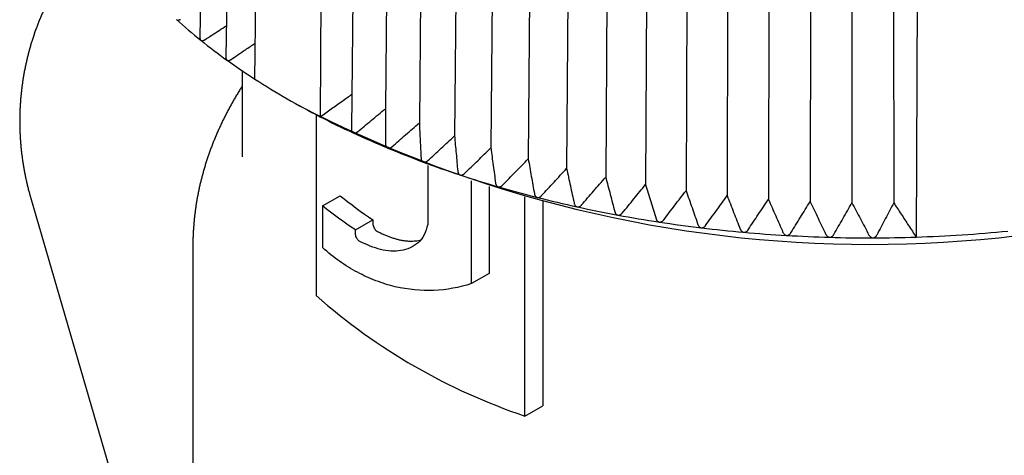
# Model space of a CAD drawing. Header units: millimetres. Extents: x 8 to 305, y 12 to 241.
# Tile 10 of 24: x 261 to 281, y 76 to 85. Entities that reach past the tile are written whole.
import ezdxf

# ---------------------------------------------------------------- set-up
doc = ezdxf.new("R2010")
doc.units = ezdxf.units.MM

msp = doc.modelspace()

# ---------------------------------------------------------------- linework, layer by layer
at = {"color": 7, "linetype": 'Continuous', "lineweight": 30}
for p, q in [((265.284, 95.543), (265.121, 84.304)), ((265.805, 95.147), (265.649, 83.907)), ((266.238, 83.465), (266.364, 94.674)), ((267.605, 93.958), (267.566, 82.698)), ((268.323, 93.693), (268.198, 82.448)), ((269.001, 93.72), (268.888, 82.862)), ((269.683, 93.437), (269.578, 82.575)), ((270.389, 93.174), (270.292, 82.309)), ((271.119, 92.933), (271.031, 82.065)), ((271.869, 92.714), (271.79, 81.844)), ((272.639, 92.518), (272.568, 81.646)), ((273.424, 92.346), (273.363, 81.472)), ((274.225, 92.198), (274.173, 81.322)), ((275.038, 92.074), (274.995, 81.197)), ((275.861, 91.975), (275.827, 81.096)), ((276.691, 91.901), (276.668, 81.021)), ((277.528, 91.852), (277.514, 80.972)), ((278.367, 91.828), (278.363, 80.948)), ((279.202, 91.826), (279.213, 80.949)), ((279.715, 91.511), (279.667, 80.254)), ((265.978, 83.638), (265.978, 81.882)), ((266.882, 83.072), (267.094, 82.949)), ((267.48, 82.733), (267.48, 79.066)), ((269.751, 81.706), (269.747, 80.509)), ((270.64, 79.308), (270.64, 81.394)), ((270.998, 81.281), (270.998, 79.515)), ((261.68, 81.067), (269.478, 54.279)), ((267.611, 80.887), (267.969, 81.094)), ((271.723, 76.617), (271.723, 81.071)), ((267.611, 80.887), (267.611, 80.04)), ((272.086, 80.975), (272.086, 76.826)), ((268.28, 80.398), (268.635, 80.603)), ((268.635, 80.603), (268.635, 80.526)), ((268.28, 80.322), (268.28, 80.398)), ((264.978, 80.05), (264.978, 71.922)), ((270.998, 79.515), (270.64, 79.308)), ((271.723, 76.617), (272.086, 76.826))]:
    msp.add_line(p, q, dxfattribs=at)
for centre, radius, start, end in [((272.43, 93.365), 11.668, 228.1582, 231.3302), ((273.104, 94.207), 12.748, 231.3354, 234.3258), ((273.772, 95.136), 13.892, 234.3307, 237.1575), ((274.785, 96.737), 15.786, 237.2182, 242.7872), ((278.728, 105.331), 25.225, 242.5352, 297.4648), ((275.709, 98.492), 17.77, 242.7257, 245.1241), ((276.246, 99.649), 19.044, 245.1279, 247.416), ((276.732, 100.817), 20.31, 247.4197, 249.6118), ((277.164, 101.979), 21.55, 249.6154, 251.7225), ((277.54, 103.115), 22.746, 251.726, 253.7586), ((277.858, 104.206), 23.882, 253.762, 255.7296), ((278.119, 105.231), 24.94, 255.7329, 257.6445), ((278.326, 106.173), 25.904, 257.6477, 259.5116), ((278.482, 107.014), 26.76, 259.5148, 261.3387), ((278.592, 107.738), 27.492, 261.3418, 263.1332), ((278.664, 108.332), 28.091, 263.1363, 264.9021), ((278.705, 108.785), 28.546, 264.9052, 266.6522), ((278.723, 109.088), 28.849, 266.6553, 268.39), ((278.727, 109.235), 28.997, 268.3931, 270.1219), ((278.728, 109.224), 28.985, 270.125, 271.8562), ((278.742, 108.874), 28.634, 271.8497, 275.5934), ((275.691, 88.389), 12.423, 228.6309, 251.3745)]:
    msp.add_arc(centre, radius, start, end, dxfattribs=at)
for points, knots in [([(263.063, 86.484), (263.062, 86.483), (263.042, 86.463), (263.003, 86.423), (262.947, 86.365), (262.892, 86.305), (262.838, 86.244), (262.784, 86.183), (262.732, 86.12), (262.68, 86.057), (262.629, 85.994), (262.58, 85.929), (262.531, 85.864), (262.483, 85.798), (262.436, 85.731), (262.39, 85.664), (262.346, 85.596), (262.302, 85.527), (262.259, 85.458), (262.217, 85.388), (262.176, 85.317), (262.137, 85.246), (262.098, 85.174), (262.06, 85.101), (262.024, 85.029), (261.989, 84.955), (261.954, 84.881), (261.921, 84.806), (261.889, 84.731), (261.858, 84.656), (261.828, 84.58), (261.799, 84.503), (261.771, 84.426), (261.745, 84.349), (261.72, 84.271), (261.695, 84.193), (261.672, 84.115), (261.65, 84.036), (261.63, 83.956), (261.61, 83.877), (261.592, 83.797), (261.574, 83.717), (261.558, 83.636), (261.544, 83.556), (261.53, 83.475), (261.518, 83.394), (261.507, 83.312), (261.497, 83.231), (261.488, 83.149), (261.48, 83.067), (261.474, 82.985), (261.469, 82.903), (261.465, 82.82), (261.462, 82.738), (261.461, 82.655), (261.461, 82.573), (261.462, 82.49), (261.464, 82.407), (261.468, 82.324), (261.473, 82.241), (261.479, 82.159), (261.486, 82.076), (261.495, 81.993), (261.505, 81.91), (261.516, 81.827), (261.528, 81.744), (261.542, 81.662), (261.557, 81.579), (261.573, 81.496), (261.591, 81.414), (261.61, 81.331), (261.63, 81.248), (261.651, 81.169), (261.668, 81.108), (261.678, 81.075), (261.68, 81.067)], [0, 0, 0, 0, 0.000635, 0.014511, 0.028389, 0.042268, 0.056149, 0.070031, 0.083914, 0.097799, 0.111685, 0.125572, 0.139462, 0.153352, 0.167245, 0.181139, 0.195035, 0.208933, 0.222832, 0.236734, 0.250638, 0.264544, 0.278452, 0.292362, 0.306275, 0.32019, 0.334108, 0.348028, 0.361952, 0.375878, 0.389808, 0.40374, 0.417677, 0.431616, 0.44556, 0.459507, 0.473458, 0.487414, 0.501374, 0.515339, 0.529309, 0.543285, 0.557265, 0.571252, 0.585245, 0.599245, 0.613252, 0.627265, 0.641287, 0.655317, 0.669356, 0.683404, 0.697462, 0.711531, 0.725611, 0.739703, 0.753808, 0.767926, 0.78206, 0.796209, 0.810375, 0.824559, 0.838764, 0.852989, 0.867238, 0.881513, 0.895814, 0.910146, 0.924511, 0.938912, 0.953354, 0.967841, 0.982378, 0.99547, 1, 1, 1, 1]), ([(264.646, 84.672), (264.648, 84.67), (264.653, 84.666), (264.663, 84.663), (264.672, 84.662), (264.684, 84.663), (264.698, 84.666), (264.712, 84.672), (264.72, 84.677), (264.724, 84.679)], [0, 0, 0, 0, 0.125408, 0.255242, 0.380524, 0.508914, 0.686675, 0.869478, 1, 1, 1, 1]), ([(265.22, 84.264), (265.317, 84.327), (265.463, 84.422), (265.609, 84.516), (265.658, 84.548)], [0, 0, 0, 0, 0.666522, 1, 1, 1, 1]), ([(265.121, 84.304), (265.121, 84.303), (265.121, 84.297), (265.122, 84.287), (265.125, 84.276), (265.129, 84.266), (265.134, 84.259), (265.138, 84.255), (265.14, 84.254)], [0, 0, 0, 0, 0.063408, 0.281261, 0.504489, 0.686682, 0.87386, 1, 1, 1, 1]), ([(265.14, 84.254), (265.142, 84.252), (265.148, 84.248), (265.158, 84.246), (265.168, 84.245), (265.18, 84.246), (265.194, 84.25), (265.208, 84.256), (265.216, 84.261), (265.22, 84.264)], [0, 0, 0, 0, 0.125408, 0.255242, 0.380524, 0.508914, 0.686675, 0.869478, 1, 1, 1, 1]), ([(265.753, 83.863), (265.85, 83.93), (266.014, 84.041), (266.179, 84.153), (266.246, 84.198)], [0, 0, 0, 0, 0.591512, 1, 1, 1, 1]), ([(265.65, 83.907), (265.649, 83.904), (265.649, 83.896), (265.651, 83.884), (265.654, 83.873), (265.659, 83.863), (265.665, 83.856), (265.669, 83.853), (265.671, 83.851)], [0, 0, 0, 0, 0.142481, 0.341941, 0.546323, 0.713134, 0.884509, 1, 1, 1, 1]), ([(265.671, 83.851), (265.674, 83.849), (265.68, 83.846), (265.69, 83.843), (265.7, 83.843), (265.713, 83.844), (265.727, 83.849), (265.741, 83.855), (265.75, 83.861), (265.753, 83.863)], [0, 0, 0, 0, 0.1254076, 0.2552423, 0.3805235, 0.5089136, 0.6866752, 0.8694777, 1, 1, 1, 1]), ([(265.978, 83.316), (265.975, 83.313), (265.957, 83.285), (265.923, 83.231), (265.877, 83.155), (265.831, 83.078), (265.787, 83.002), (265.744, 82.924), (265.701, 82.847), (265.661, 82.77), (265.621, 82.692), (265.582, 82.614), (265.545, 82.536), (265.509, 82.457), (265.474, 82.378), (265.44, 82.3), (265.408, 82.22), (265.376, 82.141), (265.346, 82.062), (265.317, 81.982), (265.289, 81.902), (265.262, 81.822), (265.237, 81.742), (265.213, 81.662), (265.189, 81.582), (265.168, 81.501), (265.147, 81.421), (265.127, 81.34), (265.109, 81.259), (265.092, 81.178), (265.076, 81.097), (265.061, 81.016), (265.048, 80.934), (265.035, 80.853), (265.024, 80.772), (265.014, 80.69), (265.005, 80.609), (264.998, 80.527), (264.991, 80.445), (264.986, 80.363), (264.982, 80.282), (264.979, 80.2), (264.978, 80.123), (264.978, 80.073), (264.978, 80.05)], [0, 0, 0, 0, 0.003158, 0.028312, 0.053423, 0.07849, 0.103513, 0.128491, 0.153425, 0.178315, 0.20316, 0.227961, 0.252718, 0.277431, 0.302102, 0.32673, 0.351316, 0.375861, 0.400367, 0.424833, 0.449261, 0.473652, 0.498008, 0.522329, 0.546617, 0.570874, 0.595101, 0.6193, 0.643472, 0.667619, 0.691743, 0.715846, 0.73993, 0.763996, 0.788048, 0.812086, 0.836113, 0.86013, 0.884142, 0.908148, 0.932152, 0.956156, 0.980162, 1, 1, 1, 1]), ([(267.566, 82.698), (267.64, 82.751), (267.787, 82.857), (268, 83.01), (268.14, 83.109), (268.206, 83.156)], [0, 0, 0, 0, 0.347606, 0.690734, 1, 1, 1, 1]), ([(268.323, 82.394), (268.417, 82.472), (268.605, 82.629), (268.793, 82.784), (268.888, 82.862)], [0, 0, 0, 0, 0.499996, 1, 1, 1, 1]), ([(268.888, 82.862), (268.888, 82.742), (268.89, 82.503), (268.891, 82.264), (268.892, 82.144)], [0, 0, 0, 0, 0.499996, 1, 1, 1, 1]), ([(268.198, 82.448), (268.198, 82.443), (268.198, 82.431), (268.201, 82.415), (268.207, 82.401), (268.213, 82.39), (268.22, 82.381), (268.228, 82.375), (268.233, 82.372), (268.235, 82.371)], [0, 0, 0, 0, 0.162316, 0.370293, 0.516764, 0.666849, 0.789344, 0.915191, 1, 1, 1, 1]), ([(268.235, 82.371), (268.239, 82.37), (268.246, 82.367), (268.257, 82.366), (268.269, 82.366), (268.283, 82.37), (268.298, 82.376), (268.312, 82.384), (268.32, 82.391), (268.323, 82.394)], [0, 0, 0, 0, 0.127577, 0.255227, 0.382006, 0.5089, 0.689051, 0.869471, 1, 1, 1, 1]), ([(269.022, 82.09), (269.114, 82.171), (269.299, 82.333), (269.485, 82.494), (269.578, 82.575)], [0, 0, 0, 0, 0.499996, 1, 1, 1, 1]), ([(269.578, 82.575), (269.583, 82.456), (269.595, 82.217), (269.606, 81.977), (269.612, 81.857)], [0, 0, 0, 0, 0.499996, 1, 1, 1, 1]), ([(269.747, 81.807), (269.838, 81.891), (270.019, 82.059), (270.201, 82.226), (270.292, 82.309)], [0, 0, 0, 0, 0.499996, 1, 1, 1, 1]), ([(270.292, 82.309), (270.303, 82.19), (270.325, 81.951), (270.347, 81.713), (270.357, 81.593)], [0, 0, 0, 0, 0.499996, 1, 1, 1, 1]), ([(268.892, 82.144), (268.892, 82.137), (268.892, 82.124), (268.896, 82.107), (268.902, 82.093), (268.909, 82.082), (268.917, 82.074), (268.925, 82.068), (268.931, 82.065), (268.933, 82.064)], [0, 0, 0, 0, 0.195063, 0.39491, 0.535655, 0.679872, 0.797579, 0.918506, 1, 1, 1, 1]), ([(268.933, 82.064), (268.937, 82.063), (268.944, 82.06), (268.956, 82.06), (268.968, 82.061), (268.982, 82.064), (268.996, 82.071), (269.01, 82.08), (269.019, 82.087), (269.022, 82.09)], [0, 0, 0, 0, 0.127577, 0.255227, 0.382006, 0.5089, 0.689051, 0.869471, 1, 1, 1, 1]), ([(270.497, 81.547), (270.586, 81.634), (270.763, 81.807), (270.941, 81.979), (271.031, 82.065)], [0, 0, 0, 0, 0.499996, 1, 1, 1, 1]), ([(271.031, 82.065), (271.046, 81.946), (271.078, 81.709), (271.11, 81.471), (271.126, 81.352)], [0, 0, 0, 0, 0.499996, 1, 1, 1, 1]), ([(269.612, 81.857), (269.613, 81.851), (269.614, 81.838), (269.619, 81.821), (269.625, 81.807), (269.632, 81.797), (269.641, 81.788), (269.649, 81.783), (269.655, 81.78), (269.657, 81.779)], [0, 0, 0, 0, 0.195063, 0.39491, 0.535655, 0.679872, 0.797579, 0.918506, 1, 1, 1, 1]), ([(269.657, 81.779), (269.661, 81.778), (269.669, 81.776), (269.681, 81.775), (269.693, 81.777), (269.707, 81.781), (269.722, 81.788), (269.736, 81.797), (269.744, 81.804), (269.747, 81.807)], [0, 0, 0, 0, 0.127577, 0.255227, 0.382006, 0.5089, 0.689051, 0.869471, 1, 1, 1, 1]), ([(271.269, 81.31), (271.356, 81.399), (271.529, 81.578), (271.703, 81.755), (271.79, 81.844)], [0, 0, 0, 0, 0.499996, 1, 1, 1, 1]), ([(271.79, 81.844), (271.811, 81.726), (271.852, 81.489), (271.894, 81.252), (271.915, 81.134)], [0, 0, 0, 0, 0.499996, 1, 1, 1, 1]), ([(270.357, 81.593), (270.358, 81.587), (270.36, 81.574), (270.366, 81.557), (270.373, 81.543), (270.381, 81.533), (270.39, 81.525), (270.398, 81.519), (270.404, 81.517), (270.407, 81.516)], [0, 0, 0, 0, 0.195063, 0.3949098, 0.5356549, 0.6798723, 0.7975792, 0.9185064, 1, 1, 1, 1]), ([(272.062, 81.096), (272.146, 81.188), (272.314, 81.372), (272.483, 81.555), (272.568, 81.646)], [0, 0, 0, 0, 0.499996, 1, 1, 1, 1]), ([(272.568, 81.646), (272.594, 81.529), (272.645, 81.293), (272.697, 81.058), (272.723, 80.94)], [0, 0, 0, 0, 0.499996, 1, 1, 1, 1]), ([(270.407, 81.516), (270.411, 81.515), (270.419, 81.513), (270.431, 81.513), (270.443, 81.515), (270.457, 81.519), (270.472, 81.527), (270.486, 81.537), (270.494, 81.544), (270.497, 81.547)], [0, 0, 0, 0, 0.127577, 0.255227, 0.382006, 0.5089, 0.689051, 0.869471, 1, 1, 1, 1]), ([(272.873, 80.907), (272.954, 81.001), (273.117, 81.19), (273.281, 81.378), (273.363, 81.472)], [0, 0, 0, 0, 0.499996, 1, 1, 1, 1]), ([(273.363, 81.472), (273.394, 81.355), (273.455, 81.122), (273.516, 80.888), (273.547, 80.771)], [0, 0, 0, 0, 0.499996, 1, 1, 1, 1]), ([(271.126, 81.352), (271.127, 81.345), (271.129, 81.332), (271.135, 81.316), (271.143, 81.302), (271.152, 81.292), (271.161, 81.284), (271.17, 81.279), (271.177, 81.277), (271.179, 81.276)], [0, 0, 0, 0, 0.195063, 0.39491, 0.535655, 0.679872, 0.797579, 0.918506, 1, 1, 1, 1]), ([(271.179, 81.276), (271.183, 81.275), (271.191, 81.274), (271.204, 81.274), (271.216, 81.276), (271.23, 81.281), (271.245, 81.289), (271.258, 81.299), (271.266, 81.307), (271.269, 81.31)], [0, 0, 0, 0, 0.127577, 0.255227, 0.382006, 0.5089, 0.689051, 0.869471, 1, 1, 1, 1]), ([(273.7, 80.743), (273.779, 80.839), (273.936, 81.033), (274.094, 81.226), (274.173, 81.322)], [0, 0, 0, 0, 0.499996, 1, 1, 1, 1]), ([(274.173, 81.322), (274.208, 81.206), (274.279, 80.975), (274.35, 80.743), (274.386, 80.627)], [0, 0, 0, 0, 0.499996, 1, 1, 1, 1]), ([(274.541, 80.603), (274.616, 80.702), (274.767, 80.9), (274.919, 81.098), (274.995, 81.197)], [0, 0, 0, 0, 0.499996, 1, 1, 1, 1]), ([(274.995, 81.197), (275.035, 81.082), (275.116, 80.853), (275.196, 80.623), (275.236, 80.509)], [0, 0, 0, 0, 0.499996, 1, 1, 1, 1]), ([(271.915, 81.134), (271.916, 81.127), (271.919, 81.114), (271.926, 81.098), (271.935, 81.085), (271.944, 81.075), (271.954, 81.068), (271.963, 81.063), (271.969, 81.061), (271.972, 81.06)], [0, 0, 0, 0, 0.195063, 0.39491, 0.535655, 0.679872, 0.797579, 0.918506, 1, 1, 1, 1]), ([(271.972, 81.06), (271.976, 81.059), (271.984, 81.058), (271.997, 81.058), (272.01, 81.061), (272.023, 81.066), (272.038, 81.075), (272.051, 81.085), (272.059, 81.093), (272.062, 81.096)], [0, 0, 0, 0, 0.127577, 0.255227, 0.382006, 0.5089, 0.689051, 0.869471, 1, 1, 1, 1]), ([(275.393, 80.49), (275.465, 80.591), (275.61, 80.793), (275.755, 80.995), (275.827, 81.096)], [0, 0, 0, 0, 0.499996, 1, 1, 1, 1]), ([(275.827, 81.096), (275.872, 80.983), (275.962, 80.757), (276.051, 80.53), (276.096, 80.416)], [0, 0, 0, 0, 0.499996, 1, 1, 1, 1]), ([(276.255, 80.402), (276.323, 80.505), (276.461, 80.712), (276.599, 80.918), (276.668, 81.021)], [0, 0, 0, 0, 0.499996, 1, 1, 1, 1]), ([(276.668, 81.021), (276.717, 80.91), (276.816, 80.686), (276.914, 80.462), (276.963, 80.35)], [0, 0, 0, 0, 0.499996, 1, 1, 1, 1]), ([(272.723, 80.94), (272.724, 80.934), (272.728, 80.921), (272.736, 80.905), (272.745, 80.892), (272.754, 80.882), (272.765, 80.875), (272.774, 80.87), (272.781, 80.869), (272.783, 80.868)], [0, 0, 0, 0, 0.195063, 0.39491, 0.535655, 0.679872, 0.797579, 0.918506, 1, 1, 1, 1]), ([(272.783, 80.868), (272.788, 80.867), (272.796, 80.866), (272.809, 80.867), (272.821, 80.87), (272.835, 80.876), (272.85, 80.885), (272.863, 80.896), (272.87, 80.904), (272.873, 80.907)], [0, 0, 0, 0, 0.127577, 0.255227, 0.382006, 0.5089, 0.689051, 0.869471, 1, 1, 1, 1]), ([(277.123, 80.34), (277.188, 80.446), (277.318, 80.656), (277.448, 80.867), (277.514, 80.972)], [0, 0, 0, 0, 0.4999962, 1, 1, 1, 1]), ([(277.514, 80.972), (277.567, 80.862), (277.675, 80.641), (277.782, 80.42), (277.835, 80.309)], [0, 0, 0, 0, 0.499996, 1, 1, 1, 1]), ([(277.996, 80.305), (278.057, 80.412), (278.179, 80.627), (278.302, 80.841), (278.363, 80.948)], [0, 0, 0, 0, 0.499996, 1, 1, 1, 1]), ([(278.363, 80.948), (278.421, 80.839), (278.537, 80.622), (278.652, 80.405), (278.71, 80.296)], [0, 0, 0, 0, 0.499996, 1, 1, 1, 1]), ([(279.213, 80.949), (279.156, 80.841), (279.041, 80.623), (278.927, 80.405), (278.87, 80.296)], [0, 0, 0, 0, 0.499996, 1, 1, 1, 1]), ([(279.213, 80.949), (279.263, 80.873), (279.364, 80.72), (279.515, 80.488), (279.616, 80.332), (279.667, 80.254)], [0, 0, 0, 0, 0.328986, 0.662318, 1, 1, 1, 1]), ([(273.547, 80.771), (273.549, 80.765), (273.553, 80.752), (273.561, 80.736), (273.571, 80.723), (273.581, 80.714), (273.592, 80.707), (273.602, 80.703), (273.608, 80.702), (273.611, 80.701)], [0, 0, 0, 0, 0.195063, 0.3949098, 0.5356549, 0.6798723, 0.7975792, 0.9185064, 1, 1, 1, 1]), ([(273.611, 80.701), (273.615, 80.7), (273.624, 80.699), (273.637, 80.701), (273.649, 80.704), (273.663, 80.71), (273.677, 80.72), (273.69, 80.731), (273.697, 80.739), (273.7, 80.743)], [0, 0, 0, 0, 0.127577, 0.255227, 0.382006, 0.5089, 0.689051, 0.869471, 1, 1, 1, 1]), ([(274.386, 80.627), (274.388, 80.621), (274.392, 80.608), (274.401, 80.593), (274.412, 80.58), (274.422, 80.571), (274.433, 80.565), (274.443, 80.561), (274.45, 80.559), (274.453, 80.559)], [0, 0, 0, 0, 0.195063, 0.3949098, 0.5356549, 0.6798723, 0.7975792, 0.9185064, 1, 1, 1, 1]), ([(274.453, 80.559), (274.457, 80.559), (274.466, 80.558), (274.479, 80.56), (274.491, 80.563), (274.505, 80.57), (274.519, 80.58), (274.531, 80.591), (274.538, 80.6), (274.541, 80.603)], [0, 0, 0, 0, 0.1275769, 0.255227, 0.3820063, 0.5088998, 0.6890511, 0.8694714, 1, 1, 1, 1]), ([(269.747, 80.509), (269.726, 80.436), (269.704, 80.364), (269.643, 80.236), (269.601, 80.182), (269.454, 80.052), (269.333, 80.002), (269.073, 79.959), (268.933, 79.967), (268.651, 80.038), (268.509, 80.098), (268.37, 80.165)], [0, 0, 0, 0, 0.125, 0.125, 0.25, 0.25, 0.5, 0.5, 0.75, 0.75, 1, 1, 1, 1]), ([(268.635, 80.526), (268.635, 80.515), (268.636, 80.503), (268.639, 80.491), (268.642, 80.479), (268.646, 80.466), (268.652, 80.454), (268.657, 80.442), (268.664, 80.429), (268.671, 80.419), (268.679, 80.408), (268.687, 80.398), (268.696, 80.39), (268.705, 80.381), (268.715, 80.374), (268.725, 80.369)], [0, 0, 0, 0, 0.0000401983, 0.0000401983, 0.0000401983, 0.0000803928, 0.0000803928, 0.0000803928, 0.0001206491, 0.0001206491, 0.0001206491, 0.000161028, 0.000161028, 0.000161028, 0.0002052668, 0.0002052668, 0.0002052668, 0.0002052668]), ([(275.236, 80.509), (275.238, 80.502), (275.243, 80.49), (275.253, 80.475), (275.264, 80.463), (275.275, 80.454), (275.286, 80.448), (275.297, 80.444), (275.303, 80.443), (275.306, 80.443)], [0, 0, 0, 0, 0.195063, 0.39491, 0.535655, 0.679872, 0.797579, 0.918506, 1, 1, 1, 1]), ([(275.306, 80.443), (275.311, 80.442), (275.319, 80.442), (275.332, 80.444), (275.345, 80.448), (275.358, 80.455), (275.372, 80.465), (275.384, 80.477), (275.391, 80.486), (275.393, 80.49)], [0, 0, 0, 0, 0.127577, 0.255227, 0.382006, 0.5089, 0.689051, 0.869471, 1, 1, 1, 1]), ([(276.096, 80.416), (276.099, 80.41), (276.104, 80.398), (276.115, 80.383), (276.126, 80.371), (276.137, 80.363), (276.149, 80.357), (276.159, 80.353), (276.166, 80.353), (276.169, 80.352)], [0, 0, 0, 0, 0.195063, 0.39491, 0.535655, 0.679872, 0.797579, 0.918506, 1, 1, 1, 1]), ([(276.169, 80.352), (276.173, 80.352), (276.182, 80.352), (276.195, 80.354), (276.208, 80.359), (276.221, 80.366), (276.234, 80.377), (276.246, 80.389), (276.252, 80.398), (276.255, 80.402)], [0, 0, 0, 0, 0.125408, 0.255242, 0.380523, 0.508913, 0.686675, 0.869477, 1, 1, 1, 1]), ([(268.37, 80.165), (268.361, 80.169), (268.352, 80.175), (268.344, 80.183), (268.335, 80.191), (268.326, 80.201), (268.319, 80.211), (268.311, 80.222), (268.304, 80.234), (268.299, 80.246), (268.293, 80.258), (268.288, 80.271), (268.285, 80.283), (268.282, 80.297), (268.28, 80.31), (268.28, 80.322)], [0, 0, 0, 0, 0.0000404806, 0.0000404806, 0.0000404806, 0.0000809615, 0.0000809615, 0.0000809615, 0.0001214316, 0.0001214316, 0.0001214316, 0.0001618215, 0.0001618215, 0.0001618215, 0.0002052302, 0.0002052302, 0.0002052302, 0.0002052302]), ([(268.725, 80.369), (268.747, 80.358), (268.791, 80.337), (268.859, 80.307), (268.927, 80.278), (268.995, 80.252), (269.064, 80.229), (269.133, 80.209), (269.202, 80.193), (269.262, 80.183), (269.314, 80.177), (269.363, 80.173), (269.416, 80.172), (269.473, 80.174), (269.53, 80.18), (269.574, 80.187), (269.599, 80.193), (269.606, 80.195)], [0, 0, 0, 0, 0.0755, 0.151053, 0.226604, 0.302503, 0.378397, 0.454812, 0.531223, 0.607935, 0.657933, 0.707932, 0.774026, 0.840385, 0.906743, 0.974052, 1, 1, 1, 1]), ([(276.963, 80.35), (276.966, 80.344), (276.972, 80.331), (276.983, 80.317), (276.995, 80.305), (277.006, 80.297), (277.018, 80.292), (277.029, 80.289), (277.036, 80.288), (277.039, 80.288)], [0, 0, 0, 0, 0.195063, 0.39491, 0.535655, 0.679872, 0.797579, 0.918506, 1, 1, 1, 1]), ([(277.039, 80.288), (277.043, 80.288), (277.052, 80.288), (277.065, 80.291), (277.077, 80.296), (277.09, 80.304), (277.103, 80.315), (277.115, 80.327), (277.12, 80.336), (277.123, 80.34)], [0, 0, 0, 0, 0.1254075, 0.2552422, 0.3805233, 0.5089133, 0.6866748, 0.8694772, 1, 1, 1, 1]), ([(277.835, 80.309), (277.838, 80.304), (277.845, 80.292), (277.856, 80.277), (277.869, 80.266), (277.881, 80.259), (277.893, 80.253), (277.904, 80.251), (277.911, 80.25), (277.913, 80.25)], [0, 0, 0, 0, 0.195063, 0.39491, 0.535655, 0.679872, 0.797579, 0.918506, 1, 1, 1, 1]), ([(277.913, 80.25), (277.918, 80.25), (277.927, 80.251), (277.939, 80.254), (277.952, 80.259), (277.964, 80.267), (277.977, 80.279), (277.988, 80.292), (277.993, 80.301), (277.996, 80.305)], [0, 0, 0, 0, 0.125408, 0.255242, 0.380523, 0.508913, 0.686675, 0.869477, 1, 1, 1, 1]), ([(278.71, 80.296), (278.713, 80.29), (278.72, 80.278), (278.732, 80.264), (278.745, 80.253), (278.757, 80.246), (278.769, 80.241), (278.78, 80.239), (278.787, 80.239), (278.79, 80.239)], [0, 0, 0, 0, 0.195063, 0.39491, 0.535655, 0.679872, 0.797579, 0.918506, 1, 1, 1, 1]), ([(278.79, 80.239), (278.794, 80.239), (278.803, 80.24), (278.816, 80.243), (278.828, 80.249), (278.84, 80.257), (278.851, 80.267), (278.861, 80.28), (278.867, 80.291), (278.87, 80.296)], [0, 0, 0, 0, 0.125402, 0.25523, 0.380506, 0.50889, 0.661138, 0.816643, 1, 1, 1, 1]), ([(270.64, 79.308), (270.137, 79.147), (269.614, 79.123), (268.956, 79.277), (268.825, 79.317), (268.569, 79.415), (268.444, 79.472), (268.074, 79.671), (267.837, 79.838), (267.611, 80.04)], [0, 0, 0, 0, 0.5, 0.5, 0.625, 0.625, 0.75, 0.75, 1, 1, 1, 1])]:
    msp.add_open_spline(points, degree=3, knots=knots, dxfattribs=at)
for points in [[(267.969, 81.094), (268.179, 80.925), (268.401, 80.761), (268.635, 80.603)], [(268.28, 80.398), (268.046, 80.556), (267.823, 80.719), (267.611, 80.887)]]:
    msp.add_open_spline(points, degree=3, dxfattribs=at)

doc.saveas('drawing.dxf')
